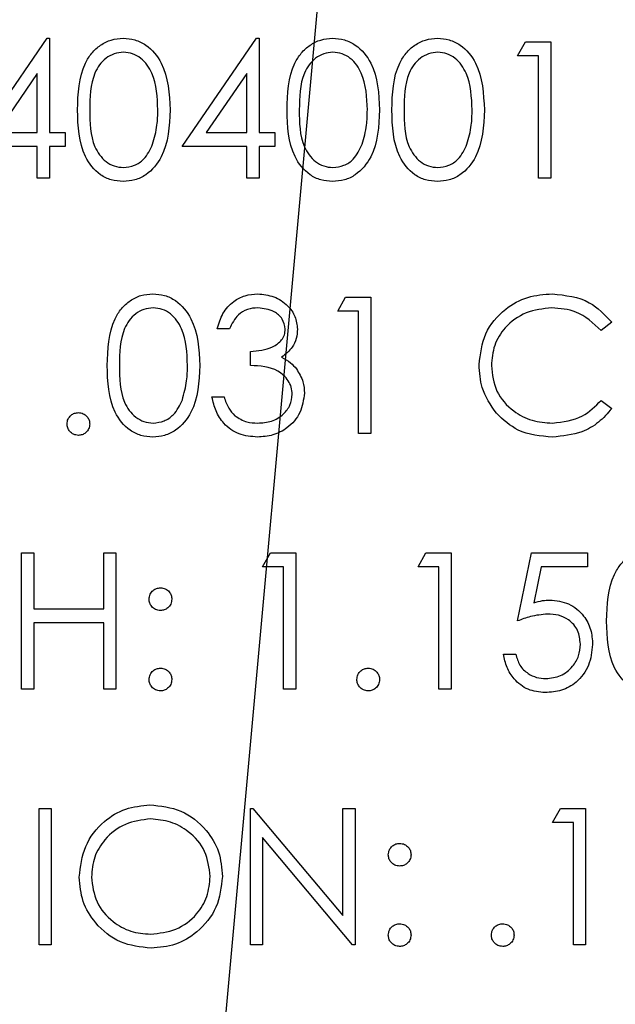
# Model space of a CAD drawing. Header units: inches. Extents: x 1880 to 2363, y -453 to -54.
# Tile 237 of 256: x 2040.285 to 2040.678, y -425.91 to -425.26. Entities that reach past the tile are written whole.
import ezdxf

# ---------------------------------------------------------------- set-up
doc = ezdxf.new("R2010")
doc.units = ezdxf.units.IN
doc.header["$LTSCALE"] = 0.5
doc.header["$MEASUREMENT"] = 0
doc.layers.add('DSS-M-S', color=53, linetype='Continuous')
doc.layers.add('SID-M-S', color=105, linetype='Continuous')

msp = doc.modelspace()

# ---------------------------------------------------------------- linework, layer by layer
at = {"layer": 'DSS-M-S', "linetype": 'Continuous', "lineweight": 25}
for p, q in [((2040.25385, -425.34355), (2040.30297, -425.27202)), ((2040.30297, -425.27202), (2040.30461, -425.27202)), ((2040.30461, -425.27202), (2040.30461, -425.33432)), ((2040.39231, -425.34355), (2040.44144, -425.27202)), ((2040.44144, -425.27202), (2040.44308, -425.27202)), ((2040.44308, -425.27202), (2040.44308, -425.33432)), ((2040.61385, -425.28355), (2040.61913, -425.27432)), ((2040.61913, -425.27432), (2040.63577, -425.27432)), ((2040.63577, -425.27432), (2040.63577, -425.36432)), ((2040.62769, -425.28355), (2040.61385, -425.28355)), ((2040.62769, -425.36432), (2040.62769, -425.28355)), ((2040.29654, -425.29524), (2040.26971, -425.33432)), ((2040.29654, -425.33432), (2040.29654, -425.29524)), ((2040.435, -425.29524), (2040.40817, -425.33432)), ((2040.435, -425.33432), (2040.435, -425.29524)), ((2040.26971, -425.33432), (2040.29654, -425.33432)), ((2040.30461, -425.33432), (2040.315, -425.33432)), ((2040.315, -425.33432), (2040.315, -425.34355)), ((2040.40817, -425.33432), (2040.435, -425.33432)), ((2040.44308, -425.33432), (2040.45346, -425.33432)), ((2040.45346, -425.33432), (2040.45346, -425.34355)), ((2040.29654, -425.34355), (2040.25385, -425.34355)), ((2040.29654, -425.36432), (2040.29654, -425.34355)), ((2040.30461, -425.34355), (2040.30461, -425.36432)), ((2040.315, -425.34355), (2040.30461, -425.34355)), ((2040.435, -425.34355), (2040.39231, -425.34355)), ((2040.435, -425.36432), (2040.435, -425.34355)), ((2040.44308, -425.34355), (2040.44308, -425.36432)), ((2040.45346, -425.34355), (2040.44308, -425.34355)), ((2040.30461, -425.36432), (2040.29654, -425.36432)), ((2040.44308, -425.36432), (2040.435, -425.36432)), ((2040.63577, -425.36432), (2040.62769, -425.36432)), ((2040.495, -425.4523), (2040.50028, -425.44307)), ((2040.50028, -425.44307), (2040.51692, -425.44307)), ((2040.51692, -425.44307), (2040.51692, -425.53307)), ((2040.50885, -425.4523), (2040.495, -425.4523)), ((2040.50885, -425.53307), (2040.50885, -425.4523)), ((2040.42346, -425.46384), (2040.41538, -425.46384)), ((2040.67615, -425.45959), (2040.66909, -425.465)), ((2040.43731, -425.48807), (2040.43731, -425.47884)), ((2040.41192, -425.50884), (2040.42, -425.50884)), ((2040.66909, -425.51115), (2040.67615, -425.51651)), ((2040.51692, -425.53307), (2040.50885, -425.53307)), ((2040.28615, -425.61182), (2040.29423, -425.61182)), ((2040.28615, -425.70182), (2040.28615, -425.61182)), ((2040.29423, -425.61182), (2040.29423, -425.64875)), ((2040.34038, -425.61182), (2040.34846, -425.61182)), ((2040.34038, -425.64875), (2040.34038, -425.61182)), ((2040.34846, -425.61182), (2040.34846, -425.70182)), ((2040.44538, -425.62105), (2040.45067, -425.61182)), ((2040.45067, -425.61182), (2040.46731, -425.61182)), ((2040.46731, -425.61182), (2040.46731, -425.70182)), ((2040.54808, -425.62105), (2040.55336, -425.61182)), ((2040.55336, -425.61182), (2040.57, -425.61182)), ((2040.57, -425.61182), (2040.57, -425.70182)), ((2040.61385, -425.65682), (2040.62308, -425.61182)), ((2040.62308, -425.61182), (2040.66, -425.61182)), ((2040.66, -425.61182), (2040.66, -425.62105)), ((2040.45923, -425.62105), (2040.44538, -425.62105)), ((2040.45923, -425.70182), (2040.45923, -425.62105)), ((2040.56192, -425.62105), (2040.54808, -425.62105)), ((2040.56192, -425.70182), (2040.56192, -425.62105)), ((2040.62939, -425.62105), (2040.62454, -425.64473)), ((2040.66, -425.62105), (2040.62939, -425.62105)), ((2040.29423, -425.64875), (2040.34038, -425.64875)), ((2040.29423, -425.65798), (2040.29423, -425.70182)), ((2040.34038, -425.65798), (2040.29423, -425.65798)), ((2040.34038, -425.70182), (2040.34038, -425.65798)), ((2040.60461, -425.67875), (2040.61269, -425.67875)), ((2040.29423, -425.70182), (2040.28615, -425.70182)), ((2040.34846, -425.70182), (2040.34038, -425.70182)), ((2040.46731, -425.70182), (2040.45923, -425.70182)), ((2040.57, -425.70182), (2040.56192, -425.70182)), ((2040.29769, -425.78057), (2040.30577, -425.78057)), ((2040.29769, -425.87057), (2040.29769, -425.78057)), ((2040.30577, -425.78057), (2040.30577, -425.87057)), ((2040.43731, -425.78057), (2040.439, -425.78057)), ((2040.43731, -425.87057), (2040.43731, -425.78057)), ((2040.439, -425.78057), (2040.49846, -425.85141)), ((2040.49846, -425.78057), (2040.50654, -425.78057)), ((2040.49846, -425.85141), (2040.49846, -425.78057)), ((2040.50654, -425.78057), (2040.50654, -425.87057)), ((2040.63692, -425.7898), (2040.64221, -425.78057)), ((2040.64221, -425.78057), (2040.65885, -425.78057)), ((2040.65885, -425.78057), (2040.65885, -425.87057)), ((2040.65077, -425.7898), (2040.63692, -425.7898)), ((2040.65077, -425.87057), (2040.65077, -425.7898)), ((2040.44538, -425.7999), (2040.44538, -425.87057)), ((2040.5047, -425.87057), (2040.44538, -425.7999)), ((2040.30577, -425.87057), (2040.29769, -425.87057)), ((2040.44538, -425.87057), (2040.43731, -425.87057)), ((2040.50654, -425.87057), (2040.5047, -425.87057)), ((2040.65885, -425.87057), (2040.65077, -425.87057))]:
    msp.add_line(p, q, dxfattribs=at)
for points, knots in [([(2040.32308, -425.31936), (2040.32342, -425.30861), (2040.32386, -425.29516), (2040.33225, -425.28164), (2040.33809, -425.27627), (2040.34527, -425.27266), (2040.35054, -425.27223), (2040.35317, -425.27202)], [0, 0, 0, 0, 0.498702, 0.624177, 0.749467, 0.874745, 1, 1, 1, 1]), ([(2040.35317, -425.27202), (2040.35582, -425.27223), (2040.36111, -425.27265), (2040.37077, -425.27735), (2040.38293, -425.29236), (2040.38371, -425.30856), (2040.38423, -425.31936)], [0, 0, 0, 0, 0.1256, 0.251197, 0.500581, 1, 1, 1, 1]), ([(2040.46154, -425.31936), (2040.46189, -425.30861), (2040.46232, -425.29516), (2040.47071, -425.28164), (2040.47655, -425.27627), (2040.48374, -425.27266), (2040.489, -425.27223), (2040.49163, -425.27202)], [0, 0, 0, 0, 0.498702, 0.624177, 0.749467, 0.874745, 1, 1, 1, 1]), ([(2040.49163, -425.27202), (2040.49428, -425.27223), (2040.49958, -425.27265), (2040.50923, -425.27735), (2040.5214, -425.29236), (2040.52217, -425.30856), (2040.52269, -425.31936)], [0, 0, 0, 0, 0.1256, 0.251197, 0.500581, 1, 1, 1, 1]), ([(2040.53077, -425.31936), (2040.53112, -425.30861), (2040.53155, -425.29516), (2040.53994, -425.28164), (2040.54578, -425.27627), (2040.55297, -425.27266), (2040.55823, -425.27223), (2040.56086, -425.27202)], [0, 0, 0, 0, 0.498702, 0.6241765, 0.7494675, 0.8747453, 1, 1, 1, 1]), ([(2040.56086, -425.27202), (2040.56351, -425.27223), (2040.56881, -425.27265), (2040.57846, -425.27735), (2040.59063, -425.29236), (2040.5914, -425.30856), (2040.59192, -425.31936)], [0, 0, 0, 0, 0.1256, 0.251197, 0.500581, 1, 1, 1, 1]), ([(2040.35344, -425.28125), (2040.35137, -425.28145), (2040.34725, -425.28187), (2040.34177, -425.28503), (2040.33741, -425.28946), (2040.33145, -425.30042), (2040.33129, -425.31092), (2040.33115, -425.31932)], [0, 0, 0, 0, 0.125139, 0.250418, 0.375519, 0.500847, 1, 1, 1, 1]), ([(2040.37615, -425.31932), (2040.37582, -425.31097), (2040.37532, -425.29845), (2040.3669, -425.28608), (2040.35962, -425.2819), (2040.3555, -425.28146), (2040.35344, -425.28125)], [0, 0, 0, 0, 0.500072, 0.749021, 0.874598, 1, 1, 1, 1]), ([(2040.4919, -425.28125), (2040.48984, -425.28145), (2040.48571, -425.28187), (2040.48023, -425.28503), (2040.47587, -425.28946), (2040.46991, -425.30042), (2040.46975, -425.31092), (2040.46961, -425.31932)], [0, 0, 0, 0, 0.125139, 0.250418, 0.375519, 0.500847, 1, 1, 1, 1]), ([(2040.51461, -425.31932), (2040.51428, -425.31097), (2040.51378, -425.29845), (2040.50536, -425.28608), (2040.49808, -425.2819), (2040.49396, -425.28146), (2040.4919, -425.28125)], [0, 0, 0, 0, 0.500072, 0.749021, 0.874598, 1, 1, 1, 1]), ([(2040.56113, -425.28125), (2040.55907, -425.28145), (2040.55494, -425.28187), (2040.54947, -425.28503), (2040.5451, -425.28946), (2040.53914, -425.30042), (2040.53898, -425.31092), (2040.53885, -425.31932)], [0, 0, 0, 0, 0.125139, 0.250418, 0.375519, 0.500847, 1, 1, 1, 1]), ([(2040.58385, -425.31932), (2040.58351, -425.31097), (2040.58301, -425.29845), (2040.57459, -425.28608), (2040.56731, -425.2819), (2040.56319, -425.28146), (2040.56113, -425.28125)], [0, 0, 0, 0, 0.500072, 0.749021, 0.874598, 1, 1, 1, 1]), ([(2040.35317, -425.36663), (2040.35054, -425.36642), (2040.34529, -425.36599), (2040.33573, -425.36128), (2040.32391, -425.34616), (2040.32341, -425.33008), (2040.32308, -425.31936)], [0, 0, 0, 0, 0.125551, 0.25109, 0.50025, 1, 1, 1, 1]), ([(2040.33115, -425.31932), (2040.33122, -425.32774), (2040.33132, -425.34033), (2040.33996, -425.35262), (2040.34726, -425.35674), (2040.35138, -425.35718), (2040.35344, -425.3574)], [0, 0, 0, 0, 0.500291, 0.749086, 0.874606, 1, 1, 1, 1]), ([(2040.38423, -425.31936), (2040.38373, -425.33016), (2040.38297, -425.34636), (2040.37074, -425.36128), (2040.36111, -425.36599), (2040.35581, -425.36642), (2040.35317, -425.36663)], [0, 0, 0, 0, 0.499407, 0.748743, 0.874372, 1, 1, 1, 1]), ([(2040.37275, -425.34195), (2040.37389, -425.3378), (2040.37594, -425.33039), (2040.37609, -425.32271), (2040.37615, -425.31932)], [0, 0, 0, 0, 0.559599, 1, 1, 1, 1]), ([(2040.49163, -425.36663), (2040.489, -425.36642), (2040.48375, -425.36599), (2040.47419, -425.36128), (2040.46237, -425.34616), (2040.46187, -425.33008), (2040.46154, -425.31936)], [0, 0, 0, 0, 0.125551, 0.25109, 0.50025, 1, 1, 1, 1]), ([(2040.46961, -425.31932), (2040.46968, -425.32774), (2040.46978, -425.34033), (2040.47842, -425.35262), (2040.48572, -425.35674), (2040.48984, -425.35718), (2040.4919, -425.3574)], [0, 0, 0, 0, 0.500291, 0.749086, 0.874606, 1, 1, 1, 1]), ([(2040.52269, -425.31936), (2040.52219, -425.33016), (2040.52144, -425.34636), (2040.5092, -425.36128), (2040.49957, -425.36599), (2040.49428, -425.36642), (2040.49163, -425.36663)], [0, 0, 0, 0, 0.499407, 0.748743, 0.874372, 1, 1, 1, 1]), ([(2040.51121, -425.34195), (2040.51235, -425.3378), (2040.5144, -425.33039), (2040.51455, -425.32271), (2040.51461, -425.31932)], [0, 0, 0, 0, 0.559599, 1, 1, 1, 1]), ([(2040.56086, -425.36663), (2040.55823, -425.36642), (2040.55298, -425.36599), (2040.54342, -425.36128), (2040.5316, -425.34616), (2040.5311, -425.33008), (2040.53077, -425.31936)], [0, 0, 0, 0, 0.1255507, 0.25109, 0.5002501, 1, 1, 1, 1]), ([(2040.53885, -425.31932), (2040.53891, -425.32774), (2040.53901, -425.34033), (2040.54765, -425.35262), (2040.55495, -425.35674), (2040.55907, -425.35718), (2040.56113, -425.3574)], [0, 0, 0, 0, 0.500291, 0.749086, 0.874606, 1, 1, 1, 1]), ([(2040.59192, -425.31936), (2040.59142, -425.33016), (2040.59067, -425.34636), (2040.57843, -425.36128), (2040.5688, -425.36599), (2040.56351, -425.36642), (2040.56086, -425.36663)], [0, 0, 0, 0, 0.499407, 0.748743, 0.874372, 1, 1, 1, 1]), ([(2040.58044, -425.34195), (2040.58158, -425.3378), (2040.58363, -425.33039), (2040.58378, -425.32271), (2040.58385, -425.31932)], [0, 0, 0, 0, 0.559599, 1, 1, 1, 1]), ([(2040.35344, -425.3574), (2040.3559, -425.35709), (2040.36081, -425.35647), (2040.36841, -425.35134), (2040.3711, -425.34551), (2040.37275, -425.34195)], [0, 0, 0, 0, 0.2802572, 0.5607811, 1, 1, 1, 1]), ([(2040.4919, -425.3574), (2040.49436, -425.35709), (2040.49928, -425.35647), (2040.50687, -425.35134), (2040.50956, -425.34551), (2040.51121, -425.34195)], [0, 0, 0, 0, 0.280257, 0.560781, 1, 1, 1, 1]), ([(2040.56113, -425.3574), (2040.56359, -425.35709), (2040.56851, -425.35647), (2040.5761, -425.35134), (2040.5788, -425.34551), (2040.58044, -425.34195)], [0, 0, 0, 0, 0.280257, 0.560781, 1, 1, 1, 1]), ([(2040.34269, -425.48811), (2040.34304, -425.47736), (2040.34348, -425.46391), (2040.35186, -425.45039), (2040.35771, -425.44502), (2040.36489, -425.44141), (2040.37015, -425.44098), (2040.37278, -425.44077)], [0, 0, 0, 0, 0.498702, 0.6241765, 0.7494675, 0.8747453, 1, 1, 1, 1]), ([(2040.37278, -425.44077), (2040.37543, -425.44098), (2040.38073, -425.4414), (2040.39039, -425.4461), (2040.40255, -425.46111), (2040.40333, -425.47731), (2040.40385, -425.48811)], [0, 0, 0, 0, 0.1256001, 0.2511969, 0.5005813, 1, 1, 1, 1]), ([(2040.41538, -425.46384), (2040.41642, -425.46038), (2040.41849, -425.45347), (2040.42537, -425.44582), (2040.43369, -425.44143), (2040.43935, -425.44099), (2040.44218, -425.44077)], [0, 0, 0, 0, 0.280288, 0.55968, 0.779747, 1, 1, 1, 1]), ([(2040.44218, -425.44077), (2040.44582, -425.44116), (2040.4531, -425.44194), (2040.46182, -425.44772), (2040.46736, -425.45557), (2040.46809, -425.46129), (2040.46846, -425.46415)], [0, 0, 0, 0, 0.280085, 0.559868, 0.780099, 1, 1, 1, 1]), ([(2040.58846, -425.48755), (2040.58928, -425.4805), (2040.59093, -425.46639), (2040.60424, -425.45094), (2040.62027, -425.442), (2040.63134, -425.44118), (2040.63689, -425.44077)], [0, 0, 0, 0, 0.279512, 0.55908, 0.779374, 1, 1, 1, 1]), ([(2040.63689, -425.44077), (2040.64553, -425.44172), (2040.66097, -425.44343), (2040.67151, -425.45465), (2040.67615, -425.45959)], [0, 0, 0, 0, 0.5595165, 1, 1, 1, 1]), ([(2040.37305, -425.45), (2040.37099, -425.4502), (2040.36686, -425.45062), (2040.36139, -425.45378), (2040.35702, -425.45821), (2040.35107, -425.46917), (2040.3509, -425.47967), (2040.35077, -425.48807)], [0, 0, 0, 0, 0.125139, 0.250418, 0.375519, 0.500847, 1, 1, 1, 1]), ([(2040.39577, -425.48807), (2040.39544, -425.47972), (2040.39494, -425.4672), (2040.38651, -425.45483), (2040.37923, -425.45065), (2040.37511, -425.45021), (2040.37305, -425.45)], [0, 0, 0, 0, 0.5000715, 0.7490206, 0.8745985, 1, 1, 1, 1]), ([(2040.44228, -425.45), (2040.43994, -425.45018), (2040.43527, -425.45055), (2040.42783, -425.45506), (2040.42512, -425.46051), (2040.42346, -425.46384)], [0, 0, 0, 0, 0.280636, 0.560364, 1, 1, 1, 1]), ([(2040.46038, -425.46411), (2040.45993, -425.46176), (2040.45901, -425.45703), (2040.45212, -425.4512), (2040.44601, -425.45045), (2040.44228, -425.45)], [0, 0, 0, 0, 0.278859, 0.560074, 1, 1, 1, 1]), ([(2040.63638, -425.45), (2040.63063, -425.45065), (2040.61914, -425.45197), (2040.60574, -425.46174), (2040.59777, -425.47458), (2040.59695, -425.48364), (2040.59654, -425.48816)], [0, 0, 0, 0, 0.2798558, 0.5595188, 0.7796855, 1, 1, 1, 1]), ([(2040.66909, -425.465), (2040.66387, -425.46015), (2040.65454, -425.45147), (2040.64194, -425.45045), (2040.63638, -425.45)], [0, 0, 0, 0, 0.558427, 1, 1, 1, 1]), ([(2040.43731, -425.47884), (2040.44239, -425.47837), (2040.45002, -425.47767), (2040.45747, -425.47239), (2040.46002, -425.46791), (2040.46026, -425.46538), (2040.46038, -425.46411)], [0, 0, 0, 0, 0.499418, 0.749016, 0.874544, 1, 1, 1, 1]), ([(2040.46846, -425.46415), (2040.46831, -425.46623), (2040.46802, -425.47039), (2040.46478, -425.47729), (2040.46054, -425.48063), (2040.45795, -425.48267)], [0, 0, 0, 0, 0.280508, 0.560792, 1, 1, 1, 1]), ([(2040.45795, -425.48267), (2040.46005, -425.48376), (2040.46379, -425.48571), (2040.46651, -425.48893), (2040.4677, -425.49035)], [0, 0, 0, 0, 0.559795, 1, 1, 1, 1]), ([(2040.37278, -425.53538), (2040.37016, -425.53517), (2040.3649, -425.53474), (2040.35535, -425.53003), (2040.34352, -425.51491), (2040.34302, -425.49883), (2040.34269, -425.48811)], [0, 0, 0, 0, 0.125551, 0.25109, 0.50025, 1, 1, 1, 1]), ([(2040.35077, -425.48807), (2040.35083, -425.49649), (2040.35093, -425.50908), (2040.35958, -425.52137), (2040.36688, -425.52549), (2040.37099, -425.52593), (2040.37305, -425.52615)], [0, 0, 0, 0, 0.500291, 0.749086, 0.874606, 1, 1, 1, 1]), ([(2040.40385, -425.48811), (2040.40334, -425.49891), (2040.40259, -425.51511), (2040.39035, -425.53003), (2040.38072, -425.53474), (2040.37543, -425.53517), (2040.37278, -425.53538)], [0, 0, 0, 0, 0.499407, 0.748743, 0.874372, 1, 1, 1, 1]), ([(2040.39236, -425.5107), (2040.39351, -425.50655), (2040.39556, -425.49914), (2040.3957, -425.49146), (2040.39577, -425.48807)], [0, 0, 0, 0, 0.559599, 1, 1, 1, 1]), ([(2040.465, -425.50711), (2040.46487, -425.50554), (2040.46461, -425.5024), (2040.4618, -425.49673), (2040.45343, -425.48897), (2040.44376, -425.48843), (2040.43731, -425.48807)], [0, 0, 0, 0, 0.125587, 0.251191, 0.500605, 1, 1, 1, 1]), ([(2040.4677, -425.49035), (2040.46943, -425.4931), (2040.47251, -425.49802), (2040.4729, -425.50379), (2040.47308, -425.50634)], [0, 0, 0, 0, 0.559419, 1, 1, 1, 1]), ([(2040.59987, -425.51964), (2040.59615, -425.51419), (2040.58949, -425.50444), (2040.58878, -425.49272), (2040.58846, -425.48755)], [0, 0, 0, 0, 0.559029, 1, 1, 1, 1]), ([(2040.59654, -425.48816), (2040.59722, -425.49399), (2040.5986, -425.50563), (2040.60987, -425.51818), (2040.62324, -425.52519), (2040.63237, -425.52583), (2040.63694, -425.52615)], [0, 0, 0, 0, 0.279434, 0.558921, 0.779283, 1, 1, 1, 1]), ([(2040.44194, -425.53538), (2040.43781, -425.53502), (2040.42956, -425.5343), (2040.41982, -425.52739), (2040.41416, -425.5183), (2040.41267, -425.512), (2040.41192, -425.50884)], [0, 0, 0, 0, 0.279886, 0.558979, 0.779263, 1, 1, 1, 1]), ([(2040.42, -425.50884), (2040.42082, -425.51146), (2040.42229, -425.51613), (2040.4256, -425.51971), (2040.42705, -425.52128)], [0, 0, 0, 0, 0.560694, 1, 1, 1, 1]), ([(2040.47308, -425.50634), (2040.47243, -425.51075), (2040.47114, -425.51959), (2040.46269, -425.5293), (2040.4524, -425.53457), (2040.44543, -425.53511), (2040.44194, -425.53538)], [0, 0, 0, 0, 0.279304, 0.558838, 0.779277, 1, 1, 1, 1]), ([(2040.44208, -425.52615), (2040.44521, -425.52594), (2040.45144, -425.52553), (2040.45898, -425.52086), (2040.46409, -425.51444), (2040.4647, -425.50955), (2040.465, -425.50711)], [0, 0, 0, 0, 0.280599, 0.560151, 0.780303, 1, 1, 1, 1]), ([(2040.37305, -425.52615), (2040.37551, -425.52584), (2040.38043, -425.52522), (2040.38803, -425.52009), (2040.39072, -425.51426), (2040.39236, -425.5107)], [0, 0, 0, 0, 0.280257, 0.560781, 1, 1, 1, 1]), ([(2040.63694, -425.52615), (2040.6439, -425.5253), (2040.65635, -425.52378), (2040.66519, -425.51502), (2040.66909, -425.51115)], [0, 0, 0, 0, 0.558772, 1, 1, 1, 1]), ([(2040.67615, -425.51651), (2040.67338, -425.51968), (2040.66783, -425.52604), (2040.65448, -425.53369), (2040.64362, -425.53474), (2040.63699, -425.53538)], [0, 0, 0, 0, 0.28041, 0.560795, 1, 1, 1, 1]), ([(2040.31615, -425.52673), (2040.31628, -425.52562), (2040.31655, -425.52341), (2040.31858, -425.52096), (2040.32105, -425.51946), (2040.32278, -425.5193), (2040.32365, -425.51923)], [0, 0, 0, 0, 0.279576, 0.559284, 0.779552, 1, 1, 1, 1]), ([(2040.32365, -425.51923), (2040.32476, -425.51935), (2040.32698, -425.51961), (2040.32941, -425.52167), (2040.33095, -425.52411), (2040.33108, -425.52586), (2040.33115, -425.52673)], [0, 0, 0, 0, 0.279602, 0.559212, 0.779475, 1, 1, 1, 1]), ([(2040.42705, -425.52128), (2040.42964, -425.5229), (2040.43426, -425.5258), (2040.43969, -425.52604), (2040.44208, -425.52615)], [0, 0, 0, 0, 0.558748, 1, 1, 1, 1]), ([(2040.63699, -425.53538), (2040.62903, -425.53471), (2040.61481, -425.5335), (2040.60444, -425.52388), (2040.59987, -425.51964)], [0, 0, 0, 0, 0.559804, 1, 1, 1, 1]), ([(2040.32365, -425.53423), (2040.32255, -425.53409), (2040.32034, -425.53382), (2040.3179, -425.53178), (2040.3164, -425.52933), (2040.31623, -425.5276), (2040.31615, -425.52673)], [0, 0, 0, 0, 0.279581, 0.559143, 0.779575, 1, 1, 1, 1]), ([(2040.33115, -425.52673), (2040.33102, -425.52783), (2040.33076, -425.53005), (2040.32871, -425.53248), (2040.32626, -425.53399), (2040.32452, -425.53415), (2040.32365, -425.53423)], [0, 0, 0, 0, 0.279469, 0.559358, 0.779674, 1, 1, 1, 1]), ([(2040.67269, -425.65686), (2040.67304, -425.64611), (2040.67348, -425.63266), (2040.68186, -425.61914), (2040.68771, -425.61377), (2040.69489, -425.61016), (2040.70015, -425.60973), (2040.70278, -425.60952)], [0, 0, 0, 0, 0.498702, 0.624177, 0.749467, 0.874745, 1, 1, 1, 1]), ([(2040.37038, -425.6424), (2040.37052, -425.6413), (2040.37079, -425.63909), (2040.37283, -425.63665), (2040.37528, -425.63514), (2040.37702, -425.63498), (2040.37788, -425.6349)], [0, 0, 0, 0, 0.279585, 0.559454, 0.779697, 1, 1, 1, 1]), ([(2040.37788, -425.6349), (2040.37899, -425.63503), (2040.38121, -425.63528), (2040.38364, -425.63734), (2040.38518, -425.63978), (2040.38532, -425.64153), (2040.38538, -425.6424)], [0, 0, 0, 0, 0.279602, 0.559212, 0.779475, 1, 1, 1, 1]), ([(2040.37788, -425.6499), (2040.37678, -425.64977), (2040.37456, -425.64951), (2040.37212, -425.64747), (2040.37061, -425.64501), (2040.37046, -425.64327), (2040.37038, -425.6424)], [0, 0, 0, 0, 0.2796468, 0.5592988, 0.7796148, 1, 1, 1, 1]), ([(2040.38538, -425.6424), (2040.38526, -425.64351), (2040.38501, -425.64573), (2040.38295, -425.64816), (2040.3805, -425.64968), (2040.37876, -425.64983), (2040.37788, -425.6499)], [0, 0, 0, 0, 0.2795175, 0.5593264, 0.7795441, 1, 1, 1, 1]), ([(2040.62454, -425.64473), (2040.62648, -425.64419), (2040.62996, -425.64323), (2040.63356, -425.64306), (2040.63514, -425.64298)], [0, 0, 0, 0, 0.560064, 1, 1, 1, 1]), ([(2040.63514, -425.64298), (2040.63944, -425.64343), (2040.64804, -425.64435), (2040.65751, -425.65245), (2040.66278, -425.6623), (2040.66323, -425.66904), (2040.66346, -425.67242)], [0, 0, 0, 0, 0.279688, 0.559025, 0.779292, 1, 1, 1, 1]), ([(2040.63368, -425.65221), (2040.62987, -425.6526), (2040.62305, -425.65331), (2040.61666, -425.65575), (2040.61385, -425.65682)], [0, 0, 0, 0, 0.559416, 1, 1, 1, 1]), ([(2040.65538, -425.67208), (2040.65505, -425.66896), (2040.65439, -425.66274), (2040.64832, -425.65598), (2040.64099, -425.65263), (2040.63612, -425.65235), (2040.63368, -425.65221)], [0, 0, 0, 0, 0.279539, 0.558617, 0.779047, 1, 1, 1, 1]), ([(2040.70278, -425.70413), (2040.70016, -425.70392), (2040.6949, -425.70349), (2040.68535, -425.69878), (2040.67352, -425.68366), (2040.67302, -425.66758), (2040.67269, -425.65686)], [0, 0, 0, 0, 0.125551, 0.25109, 0.50025, 1, 1, 1, 1]), ([(2040.66346, -425.67242), (2040.66293, -425.67709), (2040.66188, -425.68642), (2040.6538, -425.69727), (2040.6431, -425.70329), (2040.63575, -425.70385), (2040.63207, -425.70413)], [0, 0, 0, 0, 0.279864, 0.559271, 0.779424, 1, 1, 1, 1]), ([(2040.63254, -425.6949), (2040.63591, -425.69451), (2040.64266, -425.69371), (2040.65018, -425.68756), (2040.65475, -425.68004), (2040.65517, -425.67473), (2040.65538, -425.67208)], [0, 0, 0, 0, 0.279617, 0.5593571, 0.7795592, 1, 1, 1, 1]), ([(2040.63207, -425.70413), (2040.62821, -425.70374), (2040.6205, -425.70295), (2040.61178, -425.69606), (2040.60638, -425.68766), (2040.6052, -425.68172), (2040.60461, -425.67875)], [0, 0, 0, 0, 0.279625, 0.559019, 0.77938, 1, 1, 1, 1]), ([(2040.61269, -425.67875), (2040.61339, -425.68129), (2040.61478, -425.68637), (2040.62028, -425.69151), (2040.6264, -425.69438), (2040.63049, -425.69473), (2040.63254, -425.6949)], [0, 0, 0, 0, 0.28005, 0.559166, 0.779583, 1, 1, 1, 1]), ([(2040.37038, -425.69548), (2040.37052, -425.69437), (2040.37078, -425.69216), (2040.37281, -425.68971), (2040.37528, -425.68821), (2040.37701, -425.68805), (2040.37788, -425.68798)], [0, 0, 0, 0, 0.2795762, 0.5592837, 0.7795524, 1, 1, 1, 1]), ([(2040.37788, -425.68798), (2040.37899, -425.6881), (2040.38121, -425.68836), (2040.38364, -425.69042), (2040.38518, -425.69286), (2040.38532, -425.69461), (2040.38538, -425.69548)], [0, 0, 0, 0, 0.279602, 0.559212, 0.779475, 1, 1, 1, 1]), ([(2040.50769, -425.69548), (2040.50782, -425.69437), (2040.50809, -425.69216), (2040.51012, -425.68971), (2040.51258, -425.68821), (2040.51432, -425.68805), (2040.51519, -425.68798)], [0, 0, 0, 0, 0.279576, 0.559284, 0.779552, 1, 1, 1, 1]), ([(2040.51519, -425.68798), (2040.5163, -425.6881), (2040.51852, -425.68836), (2040.52095, -425.69042), (2040.52249, -425.69286), (2040.52262, -425.69461), (2040.52269, -425.69548)], [0, 0, 0, 0, 0.279602, 0.559212, 0.779475, 1, 1, 1, 1]), ([(2040.37788, -425.70298), (2040.37678, -425.70284), (2040.37457, -425.70257), (2040.37213, -425.70053), (2040.37063, -425.69808), (2040.37046, -425.69635), (2040.37038, -425.69548)], [0, 0, 0, 0, 0.2795812, 0.5591432, 0.7795754, 1, 1, 1, 1]), ([(2040.38538, -425.69548), (2040.38525, -425.69658), (2040.38499, -425.6988), (2040.38294, -425.70123), (2040.38049, -425.70274), (2040.37875, -425.7029), (2040.37788, -425.70298)], [0, 0, 0, 0, 0.279469, 0.559358, 0.779674, 1, 1, 1, 1]), ([(2040.51519, -425.70298), (2040.51409, -425.70284), (2040.51188, -425.70257), (2040.50944, -425.70053), (2040.50793, -425.69808), (2040.50777, -425.69635), (2040.50769, -425.69548)], [0, 0, 0, 0, 0.279581, 0.559143, 0.779575, 1, 1, 1, 1]), ([(2040.52269, -425.69548), (2040.52256, -425.69658), (2040.5223, -425.6988), (2040.52025, -425.70123), (2040.5178, -425.70274), (2040.51606, -425.7029), (2040.51519, -425.70298)], [0, 0, 0, 0, 0.279469, 0.559358, 0.779674, 1, 1, 1, 1]), ([(2040.32423, -425.82597), (2040.32506, -425.81903), (2040.32672, -425.80514), (2040.33904, -425.78932), (2040.35459, -425.7799), (2040.3655, -425.77881), (2040.37096, -425.77827)], [0, 0, 0, 0, 0.279731, 0.5593268, 0.7796805, 1, 1, 1, 1]), ([(2040.37096, -425.77827), (2040.37801, -425.77901), (2040.39211, -425.78049), (2040.40788, -425.79326), (2040.41746, -425.80894), (2040.41838, -425.82), (2040.41885, -425.82554)], [0, 0, 0, 0, 0.279767, 0.559358, 0.779571, 1, 1, 1, 1]), ([(2040.37136, -425.7875), (2040.36568, -425.78824), (2040.35431, -425.78971), (2040.34131, -425.79973), (2040.33353, -425.81249), (2040.33272, -425.82145), (2040.33231, -425.82593)], [0, 0, 0, 0, 0.279627, 0.55935, 0.77963, 1, 1, 1, 1]), ([(2040.41077, -425.82552), (2040.41008, -425.81981), (2040.4087, -425.80838), (2040.39774, -425.79599), (2040.38477, -425.78882), (2040.37583, -425.78794), (2040.37136, -425.7875)], [0, 0, 0, 0, 0.279468, 0.55887, 0.779516, 1, 1, 1, 1]), ([(2040.52846, -425.81115), (2040.5286, -425.81005), (2040.52887, -425.80784), (2040.53091, -425.8054), (2040.53336, -425.80389), (2040.53509, -425.80373), (2040.53596, -425.80365)], [0, 0, 0, 0, 0.279585, 0.559454, 0.779697, 1, 1, 1, 1]), ([(2040.53596, -425.80365), (2040.53707, -425.80378), (2040.53929, -425.80403), (2040.54171, -425.80609), (2040.54325, -425.80853), (2040.54339, -425.81028), (2040.54346, -425.81115)], [0, 0, 0, 0, 0.279602, 0.559212, 0.779475, 1, 1, 1, 1]), ([(2040.53596, -425.81865), (2040.53485, -425.81852), (2040.53264, -425.81826), (2040.5302, -425.81622), (2040.52869, -425.81376), (2040.52854, -425.81202), (2040.52846, -425.81115)], [0, 0, 0, 0, 0.279647, 0.559299, 0.779615, 1, 1, 1, 1]), ([(2040.54346, -425.81115), (2040.54334, -425.81226), (2040.54309, -425.81448), (2040.54103, -425.81691), (2040.53857, -425.81843), (2040.53683, -425.81858), (2040.53596, -425.81865)], [0, 0, 0, 0, 0.279517, 0.559326, 0.779544, 1, 1, 1, 1]), ([(2040.37168, -425.87288), (2040.36471, -425.87211), (2040.35076, -425.87057), (2040.33525, -425.85784), (2040.32568, -425.84239), (2040.32471, -425.83145), (2040.32423, -425.82597)], [0, 0, 0, 0, 0.279663, 0.559354, 0.779636, 1, 1, 1, 1]), ([(2040.33231, -425.82593), (2040.333, -425.83161), (2040.33437, -425.84295), (2040.34525, -425.85519), (2040.358, -425.86255), (2040.3669, -425.86329), (2040.37136, -425.86365)], [0, 0, 0, 0, 0.279416, 0.559077, 0.779478, 1, 1, 1, 1]), ([(2040.37136, -425.86365), (2040.37707, -425.863), (2040.3885, -425.8617), (2040.40174, -425.85184), (2040.40953, -425.83901), (2040.41035, -425.83002), (2040.41077, -425.82552)], [0, 0, 0, 0, 0.2798297, 0.559389, 0.7796538, 1, 1, 1, 1]), ([(2040.41885, -425.82554), (2040.41805, -425.83252), (2040.41647, -425.84649), (2040.40365, -425.86197), (2040.38814, -425.87148), (2040.37717, -425.87241), (2040.37168, -425.87288)], [0, 0, 0, 0, 0.27963, 0.559343, 0.779597, 1, 1, 1, 1]), ([(2040.52846, -425.86423), (2040.52859, -425.86312), (2040.52886, -425.86091), (2040.53089, -425.85846), (2040.53335, -425.85696), (2040.53509, -425.8568), (2040.53596, -425.85673)], [0, 0, 0, 0, 0.279576, 0.559284, 0.779552, 1, 1, 1, 1]), ([(2040.53596, -425.85673), (2040.53707, -425.85685), (2040.53929, -425.85711), (2040.54171, -425.85917), (2040.54325, -425.86161), (2040.54339, -425.86336), (2040.54346, -425.86423)], [0, 0, 0, 0, 0.279602, 0.559212, 0.779475, 1, 1, 1, 1]), ([(2040.59654, -425.86423), (2040.59667, -425.86312), (2040.59693, -425.86091), (2040.59897, -425.85846), (2040.60143, -425.85696), (2040.60317, -425.8568), (2040.60404, -425.85673)], [0, 0, 0, 0, 0.279576, 0.559284, 0.779552, 1, 1, 1, 1]), ([(2040.60404, -425.85673), (2040.60515, -425.85685), (2040.60737, -425.85711), (2040.60979, -425.85917), (2040.61133, -425.86161), (2040.61147, -425.86336), (2040.61154, -425.86423)], [0, 0, 0, 0, 0.279602, 0.559212, 0.779475, 1, 1, 1, 1]), ([(2040.53596, -425.87173), (2040.53486, -425.87159), (2040.53265, -425.87132), (2040.53021, -425.86928), (2040.5287, -425.86683), (2040.52854, -425.8651), (2040.52846, -425.86423)], [0, 0, 0, 0, 0.279581, 0.559143, 0.779575, 1, 1, 1, 1]), ([(2040.54346, -425.86423), (2040.54333, -425.86533), (2040.54307, -425.86755), (2040.54102, -425.86998), (2040.53857, -425.87149), (2040.53683, -425.87165), (2040.53596, -425.87173)], [0, 0, 0, 0, 0.279469, 0.559358, 0.779674, 1, 1, 1, 1]), ([(2040.60404, -425.87173), (2040.60293, -425.87159), (2040.60073, -425.87132), (2040.59829, -425.86928), (2040.59678, -425.86683), (2040.59662, -425.8651), (2040.59654, -425.86423)], [0, 0, 0, 0, 0.279581, 0.559143, 0.779575, 1, 1, 1, 1]), ([(2040.61154, -425.86423), (2040.61141, -425.86533), (2040.61115, -425.86755), (2040.6091, -425.86998), (2040.60664, -425.87149), (2040.60491, -425.87165), (2040.60404, -425.87173)], [0, 0, 0, 0, 0.279469, 0.559358, 0.779674, 1, 1, 1, 1])]:
    msp.add_open_spline(points, degree=3, knots=knots, dxfattribs=at)
at = {"layer": 'SID-M-S'}
msp.add_line((2040.90514, -420.60302), (2040.22773, -428.03786), dxfattribs=at)

doc.saveas('drawing.dxf')
